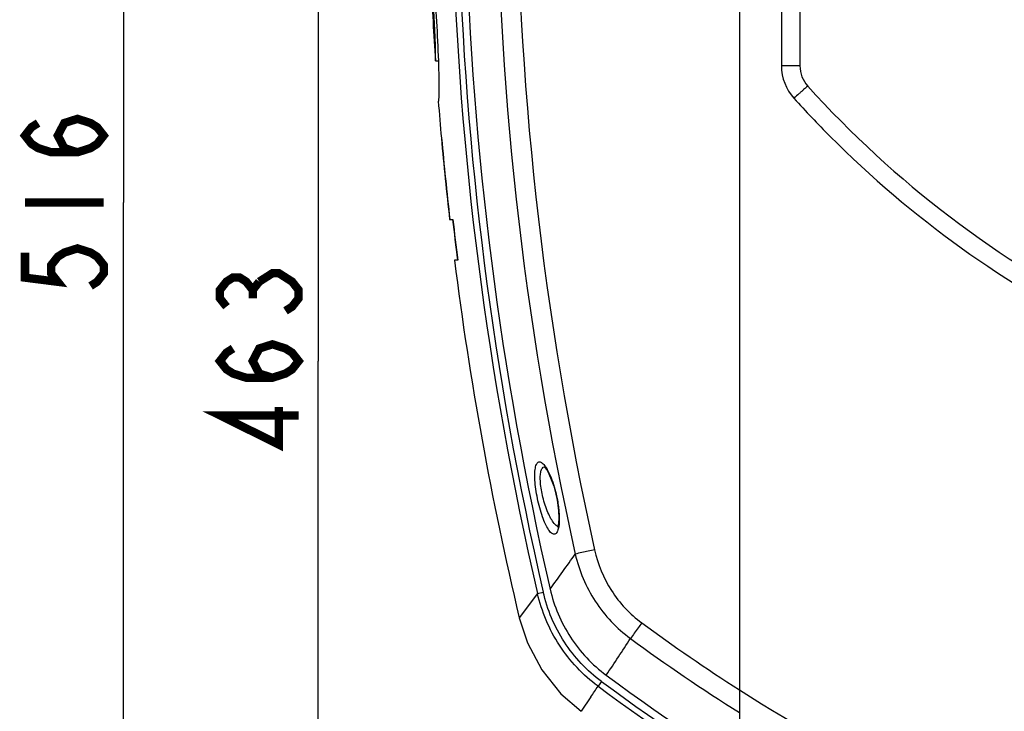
# Model space of a CAD drawing. Header units: millimetres. Extents: x -192 to 265, y -68 to 200.
# Tile 26 of 47: x 31 to 72, y 89 to 118. Entities that reach past the tile are written whole.
import ezdxf

# ---------------------------------------------------------------- set-up
doc = ezdxf.new("R2010")
doc.units = ezdxf.units.MM
doc.header["$LTSCALE"] = 16.335
doc.layers.get('0').update_dxf_attribs({"linetype": 'CONTINUOUS'})
doc.styles.get("Standard").update_dxf_attribs({"font": 'txt', "width": 0.85})
doc.dimstyles.new('DIMSTYLE_1', dxfattribs={"dimtxt": 3.3, "dimasz": 3.5, "dimexe": 1.5, "dimexo": 1, "dimgap": 0.825, "dimtad": 1, "dimdec": 0, "dimlfac": 100, "dimdsep": 46, "dimtxsty": 'STANDARD', "dimblk": '_FILLED', "dimblk1": '_FILLED', "dimblk2": '_FILLED', "dimcen": 0.09, "dimadec": 0, "dimazin": 0, "dimtp": 0.01, "dimtm": 0.01, "dimtfac": 1, "dimtdec": 0, "dimtofl": 0, "dimtmove": 0, "dimatfit": 3, "dimldrblk": '_FILLED', "dimfxl": 1, "dimtolj": 1, "dimarcsym": 0})

# ---------------------------------------------------------------- blocks, each defined once
blk = doc.blocks.new('_FILLED')
at = {"color": 0, "linetype": 'ByBlock'}
blk.add_solid([(0, 0), (-1, 0.214), (-1, -0.214)], dxfattribs=at)
blk = doc.blocks.new('*D2')
at = {"color": 7, "linetype": 'Continuous'}
for p, q in [((95.043, 175.389), (33.533, 175.389)), ((35.033, 175.389), (35.033, 109.889)), ((35.033, 44.388), (35.033, 109.889)), ((67.738, 44.388), (33.533, 44.388))]:
    blk.add_line(p, q, dxfattribs=at)
at = {"color": 7, "linetype": 'Continuous', "xscale": 3.5, "yscale": 3.5, "zscale": 3.5}
for p, rotation in [((35.033, 175.389), 90), ((35.033, 44.388), 270)]:
    blk.add_blockref('_FILLED', p, dxfattribs=dict(at, rotation=rotation))
blk = doc.blocks.new('*D3')
at = {"color": 7, "linetype": 'Continuous'}
for p, q in [((61.622, 162.081), (41.706, 162.081)), ((43.206, 162.081), (43.206, 103.235)), ((43.206, 44.388), (43.206, 103.235)), ((67.738, 44.388), (41.706, 44.388))]:
    blk.add_line(p, q, dxfattribs=at)
at = {"color": 7, "linetype": 'Continuous', "xscale": 3.5, "yscale": 3.5, "zscale": 3.5}
for p, rotation in [((43.206, 162.081), 90), ((43.206, 44.388), 270)]:
    blk.add_blockref('_FILLED', p, dxfattribs=dict(at, rotation=rotation))

msp = doc.modelspace()

# ---------------------------------------------------------------- linework, layer by layer
at = {"color": 7, "linetype": 'Continuous'}
for p, q in [((60.8638, 162.03448), (60.8638, 84.10781)), ((63.4038, 161.31892), (63.4038, 115.61926)), ((62.6285, 155.46866), (62.6285, 115.61926)), ((48.11562, 115.83495), (48.24493, 115.83495)), ((63.4038, 115.61926), (62.6285, 115.61926)), ((48.24052, 114.13056), (48.23788, 114.13056)), ((48.36682, 112.58389), (48.37816, 112.58389)), ((48.71242, 109.17528), (48.85039, 109.17528)), ((49.05441, 107.47091), (48.91542, 107.47091)), ((53.16921, 97.65075), (53.20902, 97.46876)), ((53.20902, 97.46876), (53.23971, 97.30119)), ((52.39476, 93.48774), (51.63295, 92.46538)), ((52.39476, 93.48774), (52.63752, 93.54391)), ((55.08695, 89.78576), (54.94052, 89.58823)), ((54.6384, 89.14413), (54.22507, 88.53814))]:
    msp.add_line(p, q, dxfattribs=at)
at = {"color": 7, "linetype": 'Continuous', "const_width": 0.35}
for points in [[(33.10752, 111.99249), (32.55752, 112.1678), (32.28252, 112.69374), (32.55752, 113.21968), (33.10752, 113.39499), (33.65752, 113.21968), (33.93252, 113.04436), (34.20752, 112.69374), (33.93252, 112.34312), (33.65752, 112.1678), (33.10752, 111.99249), (32.00752, 111.99249), (31.45752, 112.1678), (31.18252, 112.34312), (30.90752, 112.69374), (31.18252, 113.04436), (31.45752, 113.21968)], [(30.90752, 109.88874), (34.20752, 109.88874)], [(30.90752, 107.78499), (30.90752, 106.73311), (32.28252, 106.5578), (32.00752, 106.90843), (32.00752, 107.25905), (32.28252, 107.60968), (32.55752, 107.78499), (33.10752, 107.9603), (33.65752, 107.78499), (33.93252, 107.60968), (34.20752, 107.25905), (34.20752, 106.90843), (33.93252, 106.5578), (33.65752, 106.38249)], [(40.73139, 106.56551), (41.28139, 106.91613), (41.55639, 106.91613), (41.83139, 106.74082), (42.10639, 106.56551), (42.38139, 106.21488), (42.38139, 105.86426), (42.10639, 105.51363), (41.83139, 105.33832)], [(39.35639, 105.51363), (39.08139, 105.86426), (39.08139, 106.21488), (39.35639, 106.56551), (39.63139, 106.74082), (39.90639, 106.74082), (40.18139, 106.56551), (40.45639, 106.21488), (40.73139, 106.56551)], [(40.45639, 105.86426), (40.45639, 106.21488)], [(41.28139, 102.53333), (40.73139, 102.70864), (40.45639, 103.23458), (40.73139, 103.76051), (41.28139, 103.93582), (41.83139, 103.76051), (42.10639, 103.5852), (42.38139, 103.23458), (42.10639, 102.88395), (41.83139, 102.70864), (41.28139, 102.53333), (40.18139, 102.53333), (39.63139, 102.70864), (39.35639, 102.88395), (39.08139, 103.23458), (39.35639, 103.5852), (39.63139, 103.76051)], [(42.38139, 100.95551), (39.08139, 100.95551), (41.55639, 99.72832), (41.55639, 101.30614)]]:
    msp.add_lwpolyline(points, dxfattribs=at)
at = {"color": 7, "linetype": 'Continuous'}
for points in [[(52.67274, 98.80559), (52.67227, 98.80581), (52.70974, 98.77037)], [(52.70974, 98.77037), (52.78364, 98.66998), (52.87673, 98.50244), (52.9782, 98.27071), (53.07874, 97.98238), (53.16921, 97.65075)], [(53.23971, 97.30119), (53.28409, 96.95547), (53.29783, 96.65657), (53.28522, 96.42753), (53.25707, 96.28359), (53.24772, 96.25646)], [(51.63295, 92.46538), (51.97394, 91.41475), (52.57745, 90.27884), (53.38245, 89.2756), (54.22461, 88.53848)]]:
    msp.add_lwpolyline(points, dxfattribs=at)
for centre, radius, start, end in [((188.16644, 125.08064), 137.48619, 167.4446317, 192.5798047), ((188.16432, 125.08065), 136.65188, 167.4454234, 192.5790165), ((188.93904, 125.08064), 140.15153, 170.084049, 193.0275522), ((188.93904, 125.08064), 139.90236, 170.084049, 193.0275405), ((188.93904, 125.08064), 139.59224, 170.0617963, 193.0059245), ((96.0428, 145.79799), 29.591, 202.997346, 337.109625), ((96.04278, 145.78906), 29.52795, 203.400533, 267.77056), ((96.0428, 145.78907), 29.53817, 204.179091, 267.820264), ((96.0428, 145.80678), 29.08948, 209.462765, 330.540001), ((96.0428, 145.79799), 29.01254, 209.445852, 330.554148), ((96.0428, 145.79799), 28.86201, 209.445852, 330.554148), ((96.04281, 145.80682), 29.09971, 211.67146, 267.795795), ((188.93904, 125.08064), 141.12661, 182.4218219, 183.7564419), ((64.66052, 115.61927), 2.03203, 180.000274, 222.061407), ((64.6738, 115.61926), 1.27, 180, 222.061681), ((96.0428, 143.92524), 43.52213, 222.061681, 243.439863), ((188.93904, 125.08064), 141.12661, 184.4502176, 185.0802082), ((96.03196, 143.92758), 44.28753, 222.061791, 224.909101), ((188.93904, 125.08064), 141.12578, 185.0802211, 186.4711821), ((188.93904, 125.08064), 141.11531, 185.0805991, 186.4716644), ((95.97869, 143.91779), 44.2429, 224.948823, 243.666429), ((188.93904, 125.08064), 140.99981, 186.4774848, 187.1685394), ((188.93904, 125.08064), 140.9887, 186.4775012, 187.1750827), ((188.93904, 125.08064), 140.99961, 186.8834437, 187.1689702), ((188.93904, 125.08064), 141.12661, 187.1687822, 193.3621959), ((51.7489, 98.12216), 1.19362, 34.927797, 35.3299), ((-26.30028, 151.48797), 98.08449, 323.8770034, 324.9338258), ((102.29526, 154.273), 76.9404, 233.722456, 237.4192441), ((-40.17342, 154.31413), 115.06918, 326.0507306, 326.9691342), ((102.29367, 154.26747), 77.74284, 233.7265684, 237.7977748), ((102.88897, 154.26999), 79.94029, 233.4478655, 247.5408631), ((102.88897, 154.26999), 80.26985, 233.4505555, 246.9784796), ((-3.87477, 129.2781), 70.9544, 325.5539198, 325.9876436), ((102.88897, 154.26999), 80.51574, 233.4505382, 246.5701055), ((102.26403, 154.22486), 76.88302, 237.4195393, 250.446888)]:
    msp.add_arc(centre, radius, start, end, dxfattribs=at)
for points, knots in [([(48.11765, 115.83495), (48.11891, 115.83495), (48.1199, 115.84212), (48.12195, 115.85196), (48.12345, 115.87518), (48.12523, 115.90765), (48.1266, 115.95422), (48.12812, 116.04768), (48.12729, 116.21094), (48.12152, 116.4603), (48.11023, 116.7696), (48.09435, 117.1163), (48.07537, 117.47864), (48.05522, 117.84095), (48.0337, 118.18745), (48.01165, 118.49628), (47.99056, 118.74481), (47.97382, 118.90706), (47.96224, 118.99965), (47.95589, 119.04567), (47.95058, 119.07781), (47.94668, 119.10059), (47.94343, 119.11046), (47.94181, 119.11734), (47.94051, 119.11734)], [0, 0, 0, 0, 0.00115225, 0.00465078, 0.01112343, 0.02106921, 0.03493877, 0.05330668, 0.10643144, 0.18362841, 0.28072641, 0.38852981, 0.5000085, 0.61146835, 0.71930954, 0.81647037, 0.8936808, 0.9467148, 0.96503675, 0.97887763, 0.98881328, 0.99529132, 0.99881135, 1, 1, 1, 1]), ([(48.06201, 119.12449), (48.10265, 118.57681), (48.16753, 117.47951), (48.22167, 116.38164), (48.2406, 115.83201)], [0, 0, 0, 0, 0.49964781, 1, 1, 1, 1]), ([(48.2406, 115.83201), (48.24527, 115.69634), (48.25312, 115.43941), (48.26066, 115.08053), (48.26323, 114.77635), (48.26198, 114.53364), (48.25878, 114.37054), (48.25492, 114.2714), (48.25217, 114.21879), (48.24916, 114.18076), (48.24669, 114.1526), (48.24373, 114.14007), (48.24229, 114.13056), (48.24052, 114.13056)], [0, 0, 0, 0, 0.23913023, 0.45277936, 0.63231852, 0.77493159, 0.88039978, 0.91945692, 0.94998507, 0.97262577, 0.98802847, 0.99687727, 1, 1, 1, 1]), ([(63.73092, 114.76845), (63.73006, 114.76941), (63.72494, 114.76335), (63.71711, 114.75943), (63.70238, 114.74602), (63.67328, 114.72209), (63.62436, 114.67914), (63.55312, 114.61683), (63.46657, 114.54007), (63.33094, 114.41918), (63.22479, 114.32377), (63.15189, 114.25796)], [0, 0, 0, 0, 0.0049957, 0.01951073, 0.04342839, 0.07657335, 0.16932699, 0.2938589, 0.44548249, 0.61840112, 1, 1, 1, 1]), ([(52.39737, 97.46959), (52.37057, 97.60044), (52.32646, 97.85509), (52.28811, 98.21869), (52.28208, 98.5326), (52.30453, 98.75291), (52.34527, 98.88471), (52.38093, 98.95084), (52.4263, 98.99406), (52.50576, 99.01379), (52.62149, 98.94583), (52.68587, 98.86437), (52.7227, 98.81242)], [0, 0, 0, 0, 0.20733322, 0.40091414, 0.56687391, 0.69441286, 0.74228895, 0.78013011, 0.81008624, 0.8367041, 0.90114954, 1, 1, 1, 1]), ([(52.54447, 98.60871), (52.55644, 98.65509), (52.58217, 98.73471), (52.65411, 98.78894), (52.68712, 98.79442)], [0, 0, 0, 0, 0.58873499, 1, 1, 1, 1]), ([(52.72752, 98.80556), (52.78043, 98.7298), (52.88111, 98.54808), (53.06502, 98.10788), (53.16656, 97.73483), (53.21955, 97.47011)], [0, 0, 0, 0, 0.19382516, 0.43372361, 1, 1, 1, 1]), ([(52.6266, 97.51863), (52.57662, 97.72236), (52.52302, 98.01733), (52.51057, 98.38428), (52.52723, 98.54187), (52.54447, 98.60871)], [0, 0, 0, 0, 0.57178139, 0.8118325, 1, 1, 1, 1]), ([(53.27112, 96.19527), (53.2628, 96.16263), (53.24462, 96.10466), (53.20647, 96.03193), (53.15985, 95.98319), (53.07967, 95.95587), (52.95914, 96.02167), (52.84317, 96.17646), (52.71718, 96.41123), (52.59706, 96.71714), (52.4861, 97.07716), (52.42486, 97.33523), (52.39737, 97.46959)], [0, 0, 0, 0, 0.05021765, 0.09019032, 0.12163048, 0.14851335, 0.21017987, 0.30572802, 0.43882229, 0.60482632, 0.79552174, 1, 1, 1, 1]), ([(53.09361, 96.42434), (53.04431, 96.48424), (52.95027, 96.63075), (52.77809, 96.99098), (52.68039, 97.29925), (52.6266, 97.51863)], [0, 0, 0, 0, 0.19447425, 0.43378052, 1, 1, 1, 1]), ([(53.21955, 97.47011), (53.25625, 97.28686), (53.30725, 96.94347), (53.31868, 96.59536), (53.30714, 96.43603)], [0, 0, 0, 0, 0.53914306, 1, 1, 1, 1]), ([(53.26037, 96.28615), (53.24638, 96.29176), (53.18186, 96.32603), (53.1302, 96.3799), (53.09361, 96.42434)], [0, 0, 0, 0, 0.20745531, 1, 1, 1, 1]), ([(53.30714, 96.43603), (53.30552, 96.41356), (53.29828, 96.33271), (53.28561, 96.25212), (53.27112, 96.19527)], [0, 0, 0, 0, 0.27742593, 1, 1, 1, 1]), ([(54.79255, 95.31981), (54.70412, 95.30007), (54.43345, 95.23929), (54.16263, 95.17912), (53.98081, 95.13626)], [0, 0, 0, 0, 0.32660887, 1, 1, 1, 1]), ([(53.98081, 95.13625), (54.14443, 94.4378), (54.71078, 93.08478), (55.71974, 92.01492), (56.29794, 91.59098)], [0, 0, 0, 0, 0.50013988, 1, 1, 1, 1]), ([(54.79255, 95.31981), (54.92753, 94.71531), (55.40377, 93.54176), (56.27107, 92.61286), (56.76984, 92.2467)], [0, 0, 0, 0, 0.50025964, 1, 1, 1, 1]), ([(54.94052, 89.58823), (54.30722, 90.05759), (53.20024, 91.23346), (52.57335, 92.71974), (52.39476, 93.48774)], [0, 0, 0, 0, 0.49992964, 1, 1, 1, 1]), ([(55.08697, 89.78575), (54.47695, 90.23796), (53.41109, 91.37144), (52.80875, 92.80391), (52.63752, 93.54394)], [0, 0, 0, 0, 0.49992779, 1, 1, 1, 1]), ([(52.92779, 93.66516), (53.09206, 92.95396), (53.66997, 91.577), (54.69398, 90.48734), (55.28021, 90.05273)], [0, 0, 0, 0, 0.5000547, 1, 1, 1, 1]), ([(56.76984, 92.2467), (56.72002, 92.17881), (56.56142, 91.96118), (56.4025, 91.74369), (56.29794, 91.59098)], [0, 0, 0, 0, 0.31272512, 1, 1, 1, 1])]:
    msp.add_open_spline(points, degree=3, knots=knots, dxfattribs=at)
msp.add_open_spline([(52.68712, 98.79442), (52.69591, 98.79587), (52.7049, 98.79633), (52.7138, 98.7959)], degree=3, dxfattribs=at)

# ---------------------------------------------------------------- dimensions: what is measured, and where the dimension line sits
for base, p2, picture, middle in [((35.03252, 175.38899), (96.0428, 175.38899), '*D2', (35.03252, 105.68124)), ((43.20639, 162.08066), (62.62185, 162.08066), '*D3', (43.20639, 99.02707))]:
    dim = msp.add_linear_dim(base=base, p1=(68.7378, 44.38849), p2=p2, angle=90, dimstyle='DIMSTYLE_1', dxfattribs=at)
    dim.commit()
    dim.dimension.update_dxf_attribs({"geometry": picture, "text_midpoint": middle, "dimtype": 160})

doc.saveas('drawing.dxf')
